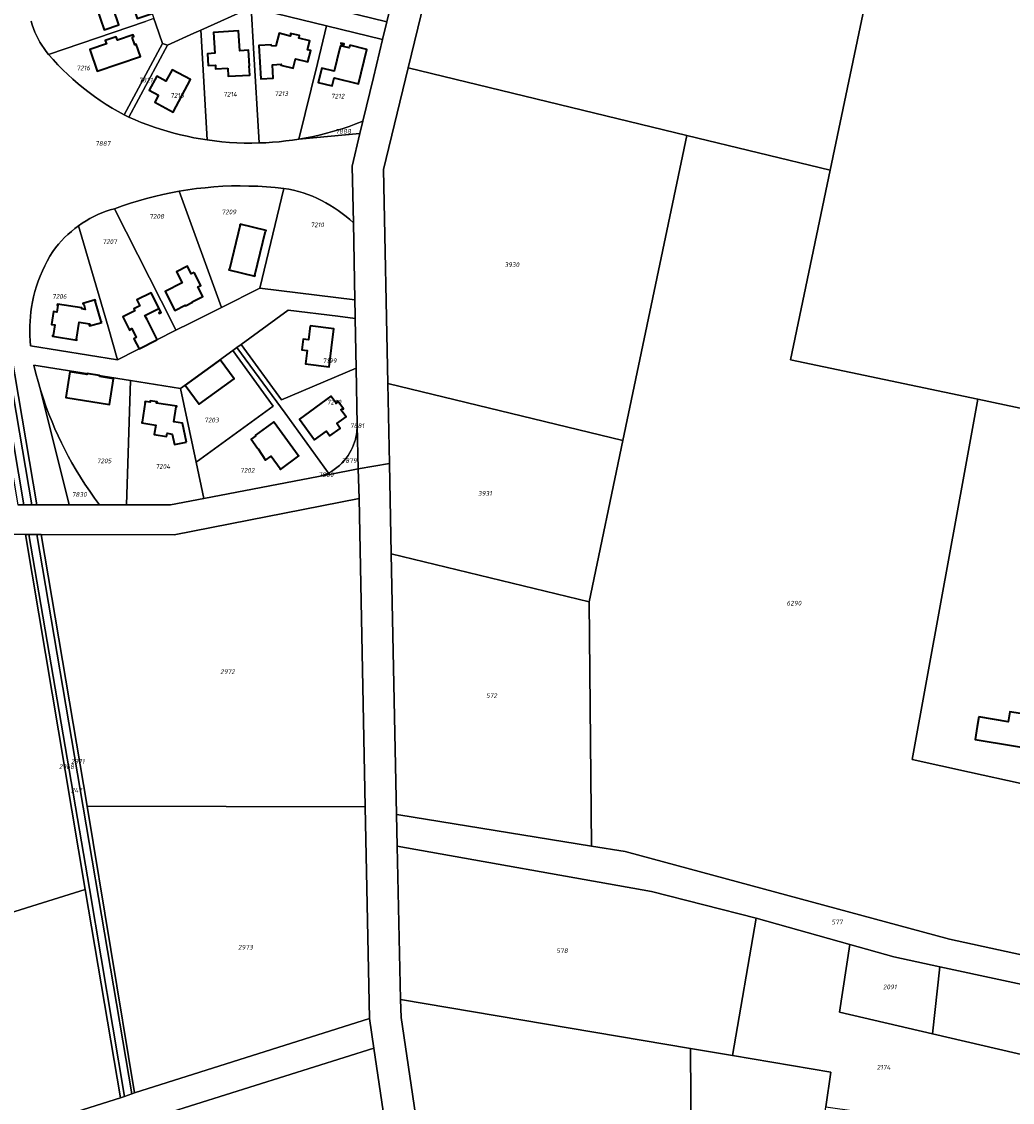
# Model space of a CAD drawing. Extents: x 177930 to 190767, y 381068 to 392034.
# Tile 207 of 256: x 184977 to 185356, y 385550 to 385963. Entities that reach past the tile are written whole.
import ezdxf
from ezdxf.enums import TextEntityAlignment as Align

# ---------------------------------------------------------------- set-up
doc = ezdxf.new("R2010")
doc.units = 0
for name, color, linetype, lineweight in [('B-XX-KG-GRENS_PERCEEL-GV', 150, 'Continuous', 25), ('B-XX-KG-GRENS_PERCEEL-S', 150, 'Continuous', 25), ('B-XX-OG-BEBOUWING-G', 7, 'Continuous', 35)]:
    doc.layers.add(name, color=color, linetype=linetype, lineweight=lineweight)
doc.styles.add('NLCS-ISO', font='NLCS-ISO.ttf', dxfattribs={"height": 1.8})

# ---------------------------------------------------------------- blocks, each defined once
blk = doc.blocks.new('SKG-PERCEELNUMMER-SO')
at = {"layer": 'DefPoints'}
blk.add_point((0, 0), dxfattribs=at)
at = {"style": 'NLCS-ISO', "oblique": 10, "flags": 1}
blk.add_attdef('GEMEENTECODE', text='', height=1.8, dxfattribs=at).set_placement((-0.5, 2.55), align=Align.MIDDLE_RIGHT)
at = {"style": 'NLCS-ISO', "oblique": 10}
blk.add_attdef('PERCEELNUMMER', text='', height=1.8, dxfattribs=at).set_placement((0, 0), align=Align.MIDDLE_CENTER)
at = {"style": 'NLCS-ISO', "oblique": 10, "flags": 1}
blk.add_attdef('SECTIE', text='', height=1.8, dxfattribs=at).set_placement((0.5, 2.5), align=Align.MIDDLE_LEFT)

msp = doc.modelspace()

# ---------------------------------------------------------------- linework, layer by layer
at = {"layer": 'B-XX-KG-GRENS_PERCEEL-GV'}
for points in [[(184975.374, 385778.617), (184977.654, 385778.616), (184951.382, 385933.774), (184986.993, 386156.505), (184984.785, 386157.393), (184967.712, 386048.205), (184967.509, 386046.908), (184957.038, 385979.939), (184953.983, 385960.4), (184949.552, 385932.06), (184959.186, 385874.812)], [(184977.654, 385778.616), (184980.706, 385778.616), (184954.344, 385933.301), (184989.822, 386155.352), (184986.993, 386156.505), (184951.382, 385933.774)], [(184992.55, 386154.443), (184989.822, 386155.352), (184954.344, 385933.301), (184980.706, 385778.616), (184982.696, 385778.616), (184971.382, 385844.878), (184970.111, 385852.324), (184957.749, 385924.332), (184957.191, 385936.583), (184963.914, 385978.24), (184974.448, 386043.508), (185126.71, 386004.906), (185128.627, 386012.801), (185027.793, 386037.701), (185024.395, 386038.54), (184975.696, 386050.566), (184978.405, 386067.595), (184982.098, 386090.267)], [(185124.698, 385945.784), (185231.261, 385919.902), (185286.097, 385906.584), (185305.232, 385997.899), (185146.697, 386036.374)], [(185116.57, 385963.337), (185126.22, 386002.986), (185098.577, 386009.969), (185088.819, 385970.133)], [(185305.232, 385997.899), (185286.097, 385906.584), (185270.901, 385834.069), (185342.538, 385818.94), (185406.203, 385805.495), (185455.062, 385795.176), (185491.276, 385958.743), (185305.262, 385998.04)], [(185032.608, 385954.422), (185042.636, 385958.938), (185045.343, 385960.157), (185064.656, 385968.851), (185093.465, 385961.773), (185114.882, 385956.546), (185116.57, 385963.337), (185088.819, 385970.133), (185064.526, 385976.076), (185043.537, 385977.636), (185032.071, 385978.472), (185022.493, 385979.193), (185027.435, 385964.575), (185028.143, 385962.492), (185030.675, 385955.046)], [(185045.343, 385960.157), (185045.455, 385958.247), (185047.808, 385918.149), (185050.629, 385917.769), (185053.459, 385917.46), (185056.296, 385917.224), (185059.138, 385917.06), (185061.983, 385916.968), (185064.83, 385916.949), (185067.676, 385917.002), (185065.56, 385953.318), (185064.656, 385968.851)], [(185064.656, 385968.851), (185065.56, 385953.318), (185067.676, 385917.002), (185070.222, 385917.102), (185072.765, 385917.26), (185075.303, 385917.476), (185077.836, 385917.751), (185080.362, 385918.083), (185082.88, 385918.474), (185089.937, 385947.341), (185093.465, 385961.773)], [(185027.435, 385964.575), (185024.171, 385963.466), (184987.157, 385950.885), (184988.906, 385948.88), (184990.71, 385946.924), (184992.567, 385945.018), (184994.475, 385943.164), (184996.434, 385941.363), (184998.441, 385939.616), (185000.495, 385937.925), (185002.591, 385936.29), (185004.73, 385934.712), (185006.91, 385933.192), (185009.131, 385931.731), (185011.39, 385930.33), (185013.685, 385928.991), (185016.016, 385927.713), (185030.675, 385955.046), (185028.143, 385962.492)], [(185032.608, 385954.422), (185017.813, 385926.865), (185020.196, 385925.815), (185022.605, 385924.827), (185025.038, 385923.899), (185027.494, 385923.035), (185029.971, 385922.233), (185032.468, 385921.494), (185034.987, 385920.778), (185037.524, 385920.125), (185040.075, 385919.535), (185042.641, 385919.009), (185045.219, 385918.547), (185047.808, 385918.149), (185045.455, 385958.247), (185045.343, 385960.157), (185042.636, 385958.938)], [(185089.937, 385947.341), (185082.88, 385918.474), (185085.666, 385918.965), (185088.44, 385919.525), (185091.198, 385920.154), (185093.94, 385920.851), (185096.664, 385921.617), (185099.368, 385922.45), (185102.05, 385923.35), (185104.709, 385924.317), (185107.343, 385925.35), (185111.387, 385942.082), (185114.882, 385956.546), (185093.465, 385961.773)], [(185030.675, 385955.046), (185016.016, 385927.713), (185017.813, 385926.865), (185032.608, 385954.422)], [(185124.698, 385945.784), (185115.24, 385906.835), (185116.903, 385824.978), (185206.792, 385803.145), (185231.261, 385919.902)], [(185106.199, 385920.586), (185107.343, 385925.35), (185104.709, 385924.317), (185102.05, 385923.35), (185099.368, 385922.45), (185096.664, 385921.617), (185093.94, 385920.851), (185091.198, 385920.154), (185088.44, 385919.525), (185085.666, 385918.965), (185082.88, 385918.474)], [(185359.169, 385671.932), (185339.339, 385676.292), (185317.414, 385681.141), (185328.657, 385742.714), (185337.185, 385789.543), (185342.538, 385818.94), (185270.901, 385834.069), (185286.097, 385906.584), (185231.261, 385919.902), (185206.792, 385803.145), (185193.864, 385741.453), (185194.847, 385648.04), (185207.698, 385645.968), (185331.759, 385612.424), (185390.834, 385599.53), (185393.829, 385621.507), (185396.529, 385641.324), (185399.487, 385663.039)], [(185012.351, 385891.838), (185034.601, 385847.79), (185035.845, 385845.328), (185041.348, 385848.101), (185053.208, 385854.076), (185037.092, 385898.525), (185033.936, 385897.949), (185030.794, 385897.297), (185027.669, 385896.571), (185024.562, 385895.771), (185021.475, 385894.897), (185018.41, 385893.95), (185015.368, 385892.93)], [(185037.092, 385898.525), (185053.208, 385854.076), (185067.9, 385861.488), (185077.154, 385899.604), (185073.82, 385899.946), (185070.48, 385900.214), (185067.134, 385900.408), (185063.785, 385900.528), (185060.434, 385900.575), (185057.083, 385900.547), (185053.734, 385900.409), (185050.39, 385900.191), (185047.051, 385899.893), (185043.721, 385899.516), (185040.401, 385899.06)], [(185077.154, 385899.604), (185067.9, 385861.488), (185104.272, 385857.032), (185103.741, 385886.454), (185102.341, 385887.702), (185100.898, 385888.902), (185099.416, 385890.051), (185097.894, 385891.148), (185096.335, 385892.192), (185094.742, 385893.181), (185093.115, 385894.116), (185091.457, 385894.993), (185089.763, 385895.824), (185088.036, 385896.585), (185086.28, 385897.274), (185084.496, 385897.89), (185082.689, 385898.432), (185080.861, 385898.899), (185079.015, 385899.29)], [(184998.635, 385885.289), (185009.86, 385846.65), (185013.516, 385834.066), (185035.845, 385845.328), (185034.601, 385847.79), (185012.351, 385891.838), (185010.715, 385891.377), (185009.101, 385890.847), (185007.511, 385890.249), (185005.948, 385889.583), (185004.414, 385888.851), (185002.914, 385888.054), (185001.449, 385887.193), (185000.021, 385886.271)], [(184979.936, 385845.272), (184979.959, 385843.289), (184980.045, 385841.308), (184980.195, 385839.33), (185013.516, 385834.066), (185009.86, 385846.65), (184998.635, 385885.289), (184997.217, 385884.259), (184995.844, 385883.169), (184994.521, 385882.021), (184993.248, 385880.817), (184992.028, 385879.558), (184990.864, 385878.248), (184989.757, 385876.889), (184988.711, 385875.483), (184987.622, 385873.673), (184986.597, 385871.826), (184985.637, 385869.945), (184984.742, 385868.032), (184983.913, 385866.089), (184983.153, 385864.119), (184982.509, 385862.162), (184981.932, 385860.184), (184981.423, 385858.188), (184980.983, 385856.176), (184980.612, 385854.149), (184980.375, 385852.383), (184980.188, 385850.611), (184980.053, 385848.834), (184979.969, 385847.054)], [(185104.737, 385830.875), (185104.446, 385849.878), (185097.806, 385850.703), (185078.785, 385853.065), (185074.033, 385849.607), (185060.78, 385839.963), (185076.227, 385818.691)], [(185105.13, 385808.308), (185105.133, 385809.236), (185104.737, 385830.875), (185076.227, 385818.691), (185060.78, 385839.963), (185059.166, 385838.783), (185077.581, 385813.63), (185094.187, 385790.741), (185095.29, 385791.368), (185096.352, 385792.062), (185097.37, 385792.82), (185098.339, 385793.639), (185099.256, 385794.516), (185100.117, 385795.448), (185100.92, 385796.431), (185101.66, 385797.461), (185102.336, 385798.535), (185102.88, 385799.492), (185103.37, 385800.478), (185103.802, 385801.491), (185104.176, 385802.526), (185104.491, 385803.581), (185104.713, 385804.506), (185104.89, 385805.441), (185105.021, 385806.384), (185105.088, 385807.095), (185105.129, 385807.807)], [(185037.588, 385823.068), (185043.532, 385794.898), (185072.985, 385816.331), (185057.551, 385837.602)], [(185090.371, 385789.398), (185091.034, 385789.569), (185091.69, 385789.764), (185092.537, 385790.052), (185093.37, 385790.378), (185094.187, 385790.741), (185077.581, 385813.63), (185059.166, 385838.783), (185057.551, 385837.602), (185072.985, 385816.331), (185043.532, 385794.898), (185046.466, 385780.979)], [(185006.641, 385778.563), (185016.895, 385778.55), (185018.424, 385826.126), (184981.502, 385832.038), (184982.279, 385828.863), (184983.129, 385825.706), (184984.051, 385822.57), (184985.045, 385819.456), (184986.11, 385816.366), (184987.245, 385813.3), (184988.451, 385810.262), (184989.583, 385807.601), (184990.769, 385804.963), (184992.009, 385802.351), (184993.303, 385799.765), (184994.649, 385797.205), (184996.048, 385794.674), (184997.648, 385791.884), (184999.316, 385789.134), (185001.05, 385786.425), (185002.849, 385783.759), (185004.714, 385781.138)], [(184984.051, 385822.57), (184995.037, 385778.589), (185006.641, 385778.563), (185004.714, 385781.138), (185002.849, 385783.759), (185001.05, 385786.425), (184999.316, 385789.134), (184997.648, 385791.884), (184996.048, 385794.674), (184994.649, 385797.205), (184993.303, 385799.765), (184992.009, 385802.351), (184990.769, 385804.963), (184989.583, 385807.601), (184988.451, 385810.262), (184987.245, 385813.3), (184986.11, 385816.366), (184985.045, 385819.456)], [(185016.895, 385778.55), (185033.816, 385778.567), (185046.466, 385780.979), (185043.532, 385794.898), (185037.588, 385823.068), (185018.424, 385826.126)], [(185118.227, 385759.854), (185193.864, 385741.453), (185206.792, 385803.145), (185116.903, 385824.978), (185117.526, 385794.333)], [(185401.397, 385776.254), (185406.203, 385805.495), (185342.538, 385818.94), (185337.185, 385789.543), (185328.657, 385742.714), (185317.414, 385681.141), (185339.339, 385676.292), (185359.169, 385671.932), (185399.487, 385663.039), (185400.125, 385667.719), (185418.464, 385665.906), (185428.272, 385664.937), (185428.672, 385666.798), (185428.973, 385670.664), (185384.797, 385675.249)], [(185105.558, 385792.385), (185105.14, 385808.976), (185105.13, 385808.308), (185105.129, 385807.807), (185105.088, 385807.095), (185105.021, 385806.384), (185104.89, 385805.441), (185104.713, 385804.506), (185104.491, 385803.581), (185104.176, 385802.526), (185103.802, 385801.491), (185103.37, 385800.478), (185102.88, 385799.492), (185102.336, 385798.535), (185101.66, 385797.461), (185100.92, 385796.431), (185100.117, 385795.448), (185099.256, 385794.516), (185098.339, 385793.639), (185097.37, 385792.82), (185096.352, 385792.062), (185095.29, 385791.368), (185094.187, 385790.741), (185094.563, 385790.223)], [(185105.13, 385808.308), (185105.14, 385808.976), (185105.133, 385809.236)], [(185159.864, 385277.894), (185169.144, 385285.248), (185165.71, 385286.134), (185155.117, 385357.84), (185148.327, 385403.801), (185121.937, 385582.445), (185121.789, 385589.291), (185120.519, 385647.957), (185120.257, 385660.064), (185118.227, 385759.854), (185117.526, 385794.333), (185105.558, 385792.385), (185105.925, 385780.934), (185108.245, 385662.996), (185109.835, 385582.056), (185111.5, 385570.792), (185120.024, 385513.161), (185143.016, 385357.701), (185154.222, 385281.937), (185154.474, 385281.756)], [(185094.563, 385790.223), (185094.187, 385790.741), (185093.37, 385790.378), (185092.537, 385790.052), (185091.69, 385789.764), (185091.034, 385789.569), (185090.371, 385789.398)], [(184984.312, 385767.204), (185001.895, 385663.277), (185108.245, 385662.996), (185105.925, 385780.934), (185035.103, 385767.135)], [(184633.243, 385716.144), (184627.426, 385720.041), (184627.144, 385719.622), (184615.61, 385702.489), (184662.778, 385662.245), (184669.046, 385643.252), (184840.1, 385643.391), (184832.937, 385578.868), (184863.143, 385588.297), (185001.149, 385631.375), (184978.258, 385767.212), (184707.206, 385767.576), (184694.572, 385744.415), (184687.173, 385730.851), (184683.758, 385732.836), (184674.306, 385738.329), (184674.27, 385738.35), (184670.94, 385733.352), (184662.606, 385720.844), (184651.38, 385703.995)], [(184978.258, 385767.212), (185001.149, 385631.375), (185014.65, 385551.748), (185016.149, 385552.293), (185002.775, 385631.787), (184979.597, 385767.21)], [(184979.597, 385767.21), (185002.775, 385631.787), (185016.149, 385552.293), (185018.946, 385553.308), (185000.418, 385662.883), (184982.689, 385767.206)], [(184982.689, 385767.206), (185000.418, 385662.883), (185018.946, 385553.308), (185019.993, 385553.693), (185001.895, 385663.277), (184984.312, 385767.204)], [(185120.257, 385660.064), (185121.055, 385659.935), (185194.847, 385648.04), (185193.864, 385741.453), (185118.227, 385759.854)], [(185108.245, 385662.996), (185001.895, 385663.277), (185019.993, 385553.693), (185109.835, 385582.056)], [(185412.18, 385594.88), (185390.834, 385599.53), (185331.759, 385612.424), (185207.698, 385645.968), (185194.847, 385648.04), (185121.055, 385659.935), (185120.257, 385660.064), (185120.519, 385647.957), (185217.802, 385630.704), (185257.802, 385620.447), (185293.573, 385610.409), (185310.389, 385605.69), (185328.009, 385601.896), (185397.569, 385586.917), (185400.75, 385578.698)], [(185121.789, 385589.291), (185232.628, 385570.595), (185248.762, 385567.874), (185257.802, 385620.447), (185217.802, 385630.704), (185120.519, 385647.957)], [(184898.584, 385515.159), (185014.65, 385551.748), (185001.149, 385631.375), (184863.143, 385588.297)], [(185293.573, 385610.409), (185257.802, 385620.447), (185248.762, 385567.874), (185286.32, 385561.54), (185284.366, 385548.249), (185370.06, 385536.141), (185388.363, 385561.521), (185325.158, 385576.268), (185289.654, 385584.552)], [(185293.573, 385610.409), (185289.654, 385584.552), (185325.158, 385576.268), (185328.009, 385601.896), (185310.389, 385605.69)], [(185388.363, 385561.521), (185400.75, 385578.698), (185397.569, 385586.917), (185328.009, 385601.896), (185325.158, 385576.268)], [(185121.937, 385582.445), (185148.327, 385403.801), (185211.25, 385404.379), (185235.882, 385404.783), (185233.405, 385459.238), (185232.628, 385570.595), (185121.789, 385589.291)], [(185020.797, 385542.236), (185033.422, 385485.765), (185120.024, 385513.161), (185111.5, 385570.792)], [(185235.882, 385404.783), (185239.477, 385325.745), (185256.569, 385337.416), (185264.474, 385343.676), (185273.583, 385354.04), (185292.728, 385383.413), (185302.713, 385402.899), (185323.512, 385457.176), (185321.661, 385458.135), (185337.21, 385487.337), (185276.476, 385494.575), (185284.366, 385548.249), (185286.32, 385561.54), (185248.762, 385567.874), (185232.628, 385570.595), (185233.405, 385459.238)]]:
    msp.add_lwpolyline(points, close=True, dxfattribs=at)
for points in [[(185126.22, 386002.986), (185116.57, 385963.337), (185114.882, 385956.546), (185111.387, 385942.082), (185107.343, 385925.35), (185106.199, 385920.586), (185103.212, 385908.145), (185103.741, 385886.454), (185104.272, 385857.032), (185104.37, 385851.005), (185104.446, 385849.878), (185104.737, 385830.875), (185105.133, 385809.236), (185105.14, 385808.976), (185105.558, 385792.385), (185117.526, 385794.333), (185116.903, 385824.978), (185115.24, 385906.835), (185124.698, 385945.784), (185146.697, 386036.374)], [(184971.382, 385844.878), (184982.696, 385778.616), (184995.037, 385778.589), (184984.051, 385822.57), (184983.129, 385825.706), (184982.279, 385828.863), (184981.502, 385832.038), (185018.424, 385826.126), (185037.588, 385823.068), (185057.551, 385837.602), (185059.166, 385838.783), (185060.78, 385839.963), (185074.033, 385849.607), (185078.785, 385853.065), (185097.806, 385850.703), (185104.446, 385849.878), (185104.37, 385851.005), (185104.272, 385857.032), (185067.9, 385861.488), (185053.208, 385854.076), (185041.348, 385848.101), (185035.845, 385845.328), (185013.516, 385834.066), (184980.195, 385839.33), (184980.045, 385841.308), (184979.959, 385843.289), (184979.936, 385845.272), (184979.969, 385847.054), (184980.053, 385848.834), (184980.188, 385850.611), (184980.375, 385852.383), (184980.612, 385854.149), (184980.983, 385856.176), (184981.423, 385858.188), (184981.932, 385860.184), (184982.509, 385862.162), (184983.153, 385864.119), (184983.913, 385866.089), (184984.742, 385868.032), (184985.637, 385869.945), (184986.597, 385871.826), (184987.622, 385873.673), (184988.711, 385875.483), (184989.757, 385876.889), (184990.864, 385878.248), (184992.028, 385879.558), (184993.248, 385880.817), (184994.521, 385882.021), (184995.844, 385883.169), (184997.217, 385884.259), (184998.635, 385885.289), (185000.021, 385886.271), (185001.449, 385887.193), (185002.914, 385888.054), (185004.414, 385888.851), (185005.948, 385889.583), (185007.511, 385890.249), (185009.101, 385890.847), (185010.715, 385891.377), (185012.351, 385891.838), (185015.368, 385892.93), (185018.41, 385893.95), (185021.475, 385894.897), (185024.562, 385895.771), (185027.669, 385896.571), (185030.794, 385897.297), (185033.936, 385897.949), (185037.092, 385898.525), (185040.401, 385899.06), (185043.721, 385899.516), (185047.051, 385899.893), (185050.39, 385900.191), (185053.734, 385900.409), (185057.083, 385900.547), (185060.434, 385900.575), (185063.785, 385900.528), (185067.134, 385900.408), (185070.48, 385900.214), (185073.82, 385899.946), (185077.154, 385899.604), (185079.015, 385899.29), (185080.861, 385898.899), (185082.689, 385898.432), (185084.496, 385897.89), (185086.28, 385897.274), (185088.036, 385896.585), (185089.763, 385895.824), (185091.457, 385894.993), (185093.115, 385894.116), (185094.742, 385893.181), (185096.335, 385892.192), (185097.894, 385891.148), (185099.416, 385890.051), (185100.898, 385888.902), (185102.341, 385887.702), (185103.741, 385886.454), (185103.212, 385908.145), (185106.199, 385920.586), (185082.88, 385918.474), (185080.362, 385918.083), (185077.836, 385917.751), (185075.303, 385917.476), (185072.765, 385917.26), (185070.222, 385917.102), (185067.676, 385917.002), (185064.83, 385916.949), (185061.983, 385916.968), (185059.138, 385917.06), (185056.296, 385917.224), (185053.459, 385917.46), (185050.629, 385917.769), (185047.808, 385918.149), (185045.219, 385918.547), (185042.641, 385919.009), (185040.075, 385919.535), (185037.524, 385920.125), (185034.987, 385920.778), (185032.468, 385921.494), (185029.971, 385922.233), (185027.494, 385923.035), (185025.038, 385923.899), (185022.605, 385924.827), (185020.196, 385925.815), (185017.813, 385926.865), (185016.016, 385927.713), (185013.685, 385928.991), (185011.39, 385930.33), (185009.131, 385931.731), (185006.91, 385933.192), (185004.73, 385934.712), (185002.591, 385936.29), (185000.495, 385937.925), (184998.441, 385939.616), (184996.434, 385941.363), (184994.475, 385943.164), (184992.567, 385945.018), (184990.71, 385946.924), (184988.906, 385948.88), (184987.157, 385950.885), (184986.248, 385952.001), (184985.389, 385953.155), (184984.581, 385954.347), (184983.827, 385955.572), (184983.126, 385956.829), (184982.482, 385958.116), (184981.894, 385959.43), (184981.365, 385960.768), (184980.88, 385962.198), (184980.454, 385963.647)], [(184980.454, 385963.647), (184980.88, 385962.198), (184981.365, 385960.768), (184981.894, 385959.43), (184982.482, 385958.116), (184983.126, 385956.829), (184983.827, 385955.572), (184984.581, 385954.347), (184985.389, 385953.155), (184986.248, 385952.001), (184987.157, 385950.885), (185024.171, 385963.466)], [(184707.206, 385767.576), (184978.258, 385767.212), (184979.597, 385767.21), (184982.689, 385767.206), (184984.312, 385767.204), (185035.103, 385767.135), (185105.925, 385780.934), (185105.558, 385792.385), (185094.563, 385790.223), (185090.371, 385789.398), (185046.466, 385780.979), (185033.816, 385778.567), (185016.895, 385778.55), (185006.641, 385778.563), (184995.037, 385778.589), (184982.696, 385778.616), (184980.706, 385778.616), (184977.654, 385778.616), (184975.374, 385778.617)], [(185020.797, 385542.236), (185111.5, 385570.792), (185109.835, 385582.056), (185019.993, 385553.693), (185018.946, 385553.308), (185016.149, 385552.293), (185014.65, 385551.748), (184898.584, 385515.159)]]:
    msp.add_lwpolyline(points, dxfattribs=at)
at = {"layer": 'B-XX-OG-BEBOUWING-G'}
for points in [[(185023.584, 385975.98), (185017.857, 385974.062), (185018.003, 385973.626), (185017.292, 385973.387), (185017.244, 385973.53), (185011.583, 385971.634), (185011.631, 385971.492), (185010.919, 385971.253), (185009.459, 385975.615), (185004.073, 385973.811), (185003.168, 385976.514), (185004.742, 385977.041), (185004.634, 385977.363), (185002.737, 385976.728), (185008.346, 385960.296), (185013.966, 385962.199), (185011.941, 385968.223), (185019.025, 385970.595), (185021.035, 385964.593), (185026.756, 385966.509)], [(185028.666, 385841.779), (185024.807, 385849.447), (185024.005, 385851.041), (185029.24, 385853.7), (185029.965, 385852.296), (185029.344, 385851.975), (185029.44, 385851.788), (185030.158, 385852.159), (185026.339, 385859.721), (185020.944, 385856.946), (185022.079, 385854.719), (185019.781, 385853.548), (185020.171, 385852.781), (185015.832, 385850.57), (185015.796, 385850.641), (185015.484, 385850.482), (185018.068, 385845.413), (185018.38, 385845.572), (185018.339, 385845.652), (185018.945, 385845.961), (185020.693, 385842.53), (185019.767, 385842.058), (185021.715, 385838.236)], [(185021.715, 385838.236), (185028.514, 385841.702)], [(185028.514, 385841.702), (185028.666, 385841.779)], [(185039.425, 385824.337), (185044.717, 385817.072), (185058.055, 385826.788), (185052.763, 385834.053)], [(185052.705, 385834.011), (185039.425, 385824.337)], [(185052.763, 385834.053), (185052.705, 385834.011)], [(184995.278, 385829.485), (184993.697, 385819.621), (185010.395, 385816.929), (185011.997, 385826.794)], [(185001.85, 385828.766), (185001.798, 385828.44), (184995.278, 385829.485)], [(185006.578, 385827.674), (185006.625, 385828), (185001.85, 385828.766)], [(185011.897, 385826.81), (185006.578, 385827.674)], [(185011.997, 385826.794), (185011.897, 385826.81)], [(185039.905, 385802.576), (185038.396, 385809.773), (185035.098, 385810.258), (185035.981, 385815.996), (185036.119, 385815.975), (185036.168, 385816.291), (185028.432, 385817.481), (185028.464, 385817.688), (185028.553, 385817.675), (185028.6, 385817.981), (185026.011, 385818.38), (185025.963, 385818.073), (185026.033, 385818.062), (185026.001, 385817.855), (185024.024, 385818.159), (185023.975, 385817.843), (185024.114, 385817.821), (185022.939, 385810.181), (185022.8, 385810.203), (185022.75, 385809.876), (185028.107, 385809.052), (185027.554, 385805.455), (185032.278, 385804.728), (185032.462, 385805.924), (185034.391, 385805.627), (185035.236, 385801.598), (185039.728, 385802.539)], [(185039.728, 385802.539), (185039.905, 385802.576)]]:
    msp.add_lwpolyline(points, dxfattribs=at)
for points in [[(185055.705, 385945.584), (185055.88, 385942.489), (185064.077, 385942.953), (185063.879, 385946.447), (185063.979, 385946.453), (185063.64, 385952.443), (185060.226, 385952.25), (185059.712, 385959.833), (185050.231, 385959.296), (185050.684, 385951.309), (185047.888, 385951.151), (185048.142, 385946.658), (185050.938, 385946.816), (185051.023, 385945.319)], [(185072.351, 385954.032), (185072.323, 385954.565), (185067.542, 385954.29), (185068.278, 385941.491), (185073.08, 385941.767), (185072.783, 385946.929), (185076.105, 385947.103), (185076.013, 385946.735), (185080.663, 385945.583), (185081.552, 385949.175), (185086.318, 385947.995), (185087.393, 385952.334), (185086.17, 385952.636), (185087.018, 385956.063), (185082.786, 385957.111), (185082.952, 385957.781), (185083.039, 385957.759), (185083.116, 385958.07), (185079.719, 385958.911), (185079.642, 385958.6), (185079.729, 385958.579), (185079.563, 385957.909), (185075.302, 385958.964), (185074.091, 385954.122)], [(185019.05, 385957.479), (185019.682, 385957.7), (185019.472, 385958.301), (185013.437, 385956.255), (185012.994, 385957.582), (185008.793, 385956.145), (185009.271, 385954.887), (185002.925, 385952.738), (185005.715, 385944.498), (185022.262, 385950.101), (185020.684, 385954.761), (185020.066, 385954.563)], [(185098.895, 385954.88), (185100.058, 385954.583), (185100.142, 385954.892), (185098.974, 385955.19)], [(185102.351, 385954.343), (185102.118, 385953.348), (185098.793, 385954.192), (185098.443, 385952.814), (185098.385, 385952.828), (185096.356, 385944.43), (185091.602, 385945.578), (185090.29, 385940.144), (185095.626, 385938.855), (185096.361, 385941.897), (185105.712, 385939.638), (185108.878, 385952.741)], [(185029.177, 385935.329), (185027.742, 385932.648), (185034.784, 385928.825), (185041.43, 385941.231), (185034.385, 385945.005), (185032.03, 385940.608), (185028.485, 385942.507), (185025.652, 385937.218)], [(185060.372, 385885.98), (185060.297, 385885.669), (185060.414, 385885.641), (185056.308, 385868.742), (185056.191, 385868.771), (185056.115, 385868.46), (185066.047, 385866.047), (185066.123, 385866.358), (185066.016, 385866.384), (185070.121, 385883.282), (185070.228, 385883.256), (185070.304, 385883.567)], [(185042.798, 385867.493), (185041.718, 385866.946), (185040.228, 385869.891), (185036.008, 385867.755), (185038.193, 385863.437), (185031.735, 385860.163), (185035.391, 385852.919), (185039.417, 385854.951), (185039.51, 385854.75), (185042.151, 385856.081), (185042.052, 385856.277), (185046.076, 385858.314), (185044.238, 385861.945), (185045.327, 385862.496)], [(185007.521, 385848.381), (185007.426, 385848.707), (185007.215, 385848.646), (185004.889, 385856.634), (185005.101, 385856.696), (185005.006, 385857.022), (185000.262, 385855.642), (185000.357, 385855.315), (185000.569, 385855.377), (185001.169, 385853.313), (184999.815, 385853.524), (184999.869, 385853.87), (184990.535, 385855.342), (184990.477, 385854.977), (184990.694, 385854.943), (184990.275, 385852.286), (184989.02, 385852.483), (184988.247, 385847.584), (184989.512, 385847.385), (184988.877, 385843.364), (184988.66, 385843.399), (184988.604, 385843.043), (184997.933, 385841.571), (184997.995, 385841.927), (184997.778, 385841.961), (184998.808, 385848.467), (185002.77, 385847.863), (185002.906, 385847.402), (185002.695, 385847.34), (185002.794, 385847.005)], [(185087.246, 385846.992), (185086.597, 385841.739), (185084.544, 385841.993), (185084.032, 385837.805), (185086.08, 385837.552), (185085.46, 385832.529), (185094.391, 385831.419), (185096.178, 385845.889)], [(185097.655, 385817.848), (185097.106, 385817.447), (185095.143, 385820.137), (185083.131, 385811.374), (185088.874, 385803.47), (185093.383, 385806.735), (185094.692, 385804.942), (185098.65, 385807.829), (185097.342, 385809.623), (185100.913, 385812.228), (185098.95, 385814.918), (185099.5, 385815.319), (185099.635, 385815.133), (185099.894, 385815.322), (185097.772, 385818.23), (185097.513, 385818.041)], [(185066.426, 385804.968), (185064.625, 385803.652), (185067.079, 385800.293), (185067.251, 385800.001), (185070.153, 385795.669), (185072.258, 385797.154), (185075.703, 385792.438), (185075.614, 385792.373), (185075.803, 385792.115), (185082.844, 385797.276), (185082.655, 385797.534), (185082.566, 385797.47), (185073.378, 385810.047), (185073.467, 385810.112), (185073.278, 385810.37), (185066.237, 385805.226)], [(185342.941, 385697.503), (185342.32, 385693.751), (185341.491, 385688.821), (185371.61, 385683.781), (185372.44, 385688.711), (185372.9, 385692.551), (185367.93, 385693.14), (185366.866, 385693.318), (185367.43, 385697.343), (185354.85, 385699.451), (185354.209, 385695.62)]]:
    msp.add_lwpolyline(points, close=True, dxfattribs=at)

# ---------------------------------------------------------------- block references
at = {"layer": 'B-XX-KG-GRENS_PERCEEL-S'}
for p, values in [((185000.429, 385945.691), {'PERCEELNUMMER': '7216'}), ((185024.288, 385941.027), {'PERCEELNUMMER': '7821'}), ((185036.261, 385935.147), {'PERCEELNUMMER': '7215'}), ((185056.574, 385935.642), {'PERCEELNUMMER': '7214'}), ((185076.144, 385935.89), {'PERCEELNUMMER': '7213'}), ((185097.696, 385934.899), {'PERCEELNUMMER': '7212'}), ((185099.826, 385921.422), {'PERCEELNUMMER': '7888'}), ((185007.868, 385916.794), {'PERCEELNUMMER': '7887'}), ((185028.498, 385888.891), {'PERCEELNUMMER': '7208'}), ((185056.101, 385890.603), {'PERCEELNUMMER': '7209'}), ((185089.909, 385885.681), {'PERCEELNUMMER': '7210'}), ((185010.524, 385879.262), {'PERCEELNUMMER': '7207'}), ((185164.338, 385870.404), {'PERCEELNUMMER': '3930'}), ((184991.266, 385858.292), {'PERCEELNUMMER': '7206'}), ((185094.617, 385833.685), {'PERCEELNUMMER': '7199'}), ((185096.328, 385817.851), {'PERCEELNUMMER': '7200'}), ((185049.468, 385811.003), {'PERCEELNUMMER': '7203'}), ((185105.134, 385808.84), {'PERCEELNUMMER': '7881'}), ((185008.384, 385795.383), {'PERCEELNUMMER': '7205'}), ((185030.852, 385793.243), {'PERCEELNUMMER': '7204'}), ((185102.131, 385795.496), {'PERCEELNUMMER': '7879'}), ((185063.162, 385791.746), {'PERCEELNUMMER': '7202'}), ((185093.25, 385790.146), {'PERCEELNUMMER': '7880'}), ((184998.877, 385782.551), {'PERCEELNUMMER': '7830'}), ((185154.024, 385782.926), {'PERCEELNUMMER': '3931'}), ((185272.228, 385740.958), {'PERCEELNUMMER': '6290'}), ((185055.581, 385714.779), {'PERCEELNUMMER': '2972'}), ((185156.533, 385705.59), {'PERCEELNUMMER': '572'}), ((184993.975, 385678.425), {'PERCEELNUMMER': '2968'}), ((184998.275, 385680.395), {'PERCEELNUMMER': '2971'}), ((184997.796, 385669.4), {'PERCEELNUMMER': '247'}), ((185288.721, 385618.998), {'PERCEELNUMMER': '577'}), ((185062.411, 385609.329), {'PERCEELNUMMER': '2973'}), ((185183.547, 385608.03), {'PERCEELNUMMER': '578'}), ((185308.886, 385594.167), {'PERCEELNUMMER': '2091'}), ((185306.527, 385563.419), {'PERCEELNUMMER': '2174'})]:
    msp.add_blockref('SKG-PERCEELNUMMER-SO', p, dxfattribs=at).add_auto_attribs(values)

doc.saveas('drawing.dxf')
